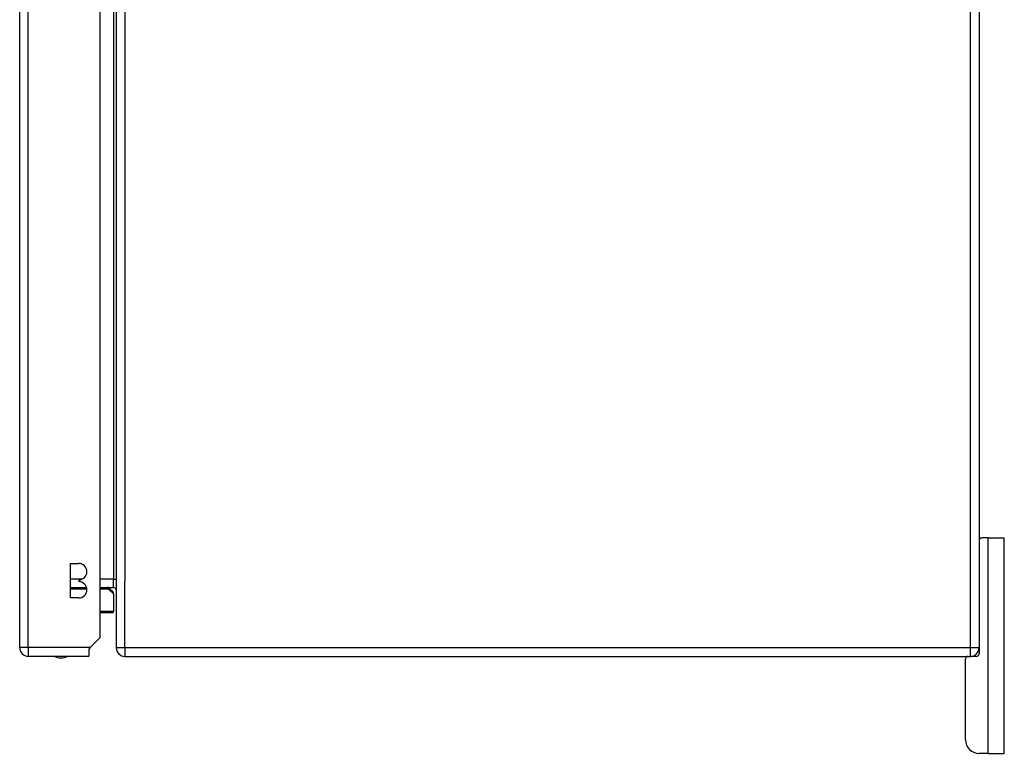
# Model space of a CAD drawing. Header units: inches. Extents: x 25 to 686, y 75 to 315.
# Tile 156 of 256: x 379.27 to 390.68, y 173.93 to 182.44. Entities that reach past the tile are written whole.
import ezdxf

# ---------------------------------------------------------------- set-up
doc = ezdxf.new("R2010")
doc.units = ezdxf.units.IN
doc.header["$MEASUREMENT"] = 0
doc.layers.add('Visible Edges(ANSI)', color=7, linetype='Continuous', lineweight=25)
doc.layers.add('Visible Tangent Edges(ANSI)', color=7, linetype='Continuous', lineweight=25)

msp = doc.modelspace()

# ---------------------------------------------------------------- linework, layer by layer
at = {"layer": 'Visible Edges(ANSI)'}
for p, q in [((379.269, 175.155), (379.269, 204.875)), ((380.203, 175.272), (380.203, 204.875)), ((380.389, 204.955), (380.389, 175.153)), ((390.389, 204.955), (390.389, 175.153)), ((390.389, 176.429), (390.42, 176.429)), ((390.494, 176.429), (390.42, 176.429)), ((390.494, 176.429), (390.681, 176.429)), ((390.681, 173.929), (390.681, 176.429)), ((379.858, 175.731), (379.858, 176.131)), ((379.858, 176.131), (379.953, 176.131)), ((379.953, 175.941), (379.953, 175.921)), ((379.858, 175.852), (380.044, 175.852)), ((380.203, 175.852), (380.358, 175.852)), ((380.311, 175.841), (380.347, 175.805)), ((380.359, 175.577), (380.359, 175.777)), ((379.953, 175.731), (379.858, 175.731)), ((380.339, 175.557), (380.203, 175.557)), ((380.203, 175.272), (380.086, 175.155)), ((380.086, 175.155), (380.069, 175.138)), ((380.069, 175.138), (380.069, 175.056)), ((390.389, 175.153), (390.389, 175.085)), ((379.368, 175.056), (380.069, 175.056)), ((380.488, 175.054), (390.29, 175.054)), ((390.231, 174.085), (390.231, 175.023)), ((390.358, 175.054), (390.29, 175.054)), ((390.494, 173.929), (390.387, 173.929)), ((390.494, 173.929), (390.681, 173.929))]:
    msp.add_line(p, q, dxfattribs=at)
at = {"layer": 'Visible Edges(ANSI)', "flags": 128}
msp.add_lwpolyline([(380.311, 175.841), (380.31, 175.842), (380.31, 175.842), (380.309, 175.843), (380.308, 175.844), (380.307, 175.845), (380.306, 175.845), (380.305, 175.846), (380.304, 175.846), (380.303, 175.847), (380.302, 175.848), (380.301, 175.848), (380.3, 175.849), (380.299, 175.849), (380.298, 175.85), (380.296, 175.85), (380.295, 175.851), (380.294, 175.851), (380.292, 175.851), (380.291, 175.852), (380.29, 175.852), (380.288, 175.852), (380.287, 175.852), (380.285, 175.852), (380.283, 175.852)], dxfattribs=at)
at = {"layer": 'Visible Edges(ANSI)'}
for centre, radius, start, end in [((390.42, 176.398), 0.031, 90, 180), ((379.953, 176.036), 0.095, 270, 90), ((379.953, 175.826), 0.095, 270, 90), ((380.319, 175.777), 0.0394, 0, 45), ((380.358, 175.821), 0.031, 0, 90), ((380.339, 175.577), 0.0197, 270, 0), ((379.368, 175.155), 0.099, 180, 270), ((380.488, 175.153), 0.099, 180, 270), ((390.29, 175.153), 0.099, 270, 0), ((390.358, 175.085), 0.031, 270, 0), ((379.746, 175.224), 0.187, 243.6399, 296.3601), ((390.262, 175.023), 0.031, 90, 180), ((390.387, 174.085), 0.156, 180, 270)]:
    msp.add_arc(centre, radius, start, end, dxfattribs=at)
at = {"layer": 'Visible Tangent Edges(ANSI)'}
for p, q in [((379.368, 175.155), (379.368, 204.875)), ((390.29, 175.153), (390.29, 204.955)), ((380.488, 204.18), (380.488, 175.928)), ((380.358, 204.157), (380.358, 175.951)), ((390.494, 173.929), (390.494, 176.429)), ((379.996, 175.951), (379.858, 175.951)), ((380.358, 175.951), (380.203, 175.951)), ((380.358, 175.951), (380.389, 175.951)), ((380.358, 175.852), (380.358, 175.951)), ((380.488, 175.153), (380.488, 175.928)), ((380.048, 175.833), (379.858, 175.833)), ((380.298, 175.833), (380.203, 175.833)), ((380.359, 175.777), (380.298, 175.833)), ((380.203, 175.577), (380.359, 175.577)), ((379.368, 175.155), (379.269, 175.155)), ((379.368, 175.155), (379.368, 175.056)), ((380.086, 175.155), (379.368, 175.155)), ((380.488, 175.153), (380.389, 175.153)), ((380.488, 175.153), (380.488, 175.054)), ((390.29, 175.153), (380.488, 175.153)), ((390.29, 175.054), (390.29, 175.153)), ((390.389, 175.153), (390.29, 175.153))]:
    msp.add_line(p, q, dxfattribs=at)
at = {"layer": 'Visible Tangent Edges(ANSI)', "flags": 128}
for points in [[(380.298, 175.833), (380.298, 175.833), (380.298, 175.833), (380.299, 175.833), (380.299, 175.833), (380.299, 175.833), (380.299, 175.833), (380.299, 175.833), (380.299, 175.833), (380.299, 175.834), (380.299, 175.834), (380.3, 175.834), (380.3, 175.834), (380.3, 175.834), (380.3, 175.834), (380.3, 175.834), (380.3, 175.834), (380.3, 175.834), (380.3, 175.834), (380.3, 175.834), (380.301, 175.834), (380.301, 175.834), (380.301, 175.835), (380.301, 175.835), (380.301, 175.835)], [(380.301, 175.835), (380.302, 175.835), (380.303, 175.836), (380.304, 175.837), (380.304, 175.837), (380.305, 175.838), (380.306, 175.838), (380.306, 175.839), (380.307, 175.839), (380.307, 175.839), (380.308, 175.84), (380.308, 175.84), (380.309, 175.84), (380.309, 175.84), (380.309, 175.84), (380.31, 175.841), (380.31, 175.841), (380.31, 175.841), (380.31, 175.841), (380.311, 175.841), (380.311, 175.841), (380.311, 175.841), (380.311, 175.841), (380.311, 175.841), (380.311, 175.841)]]:
    msp.add_lwpolyline(points, dxfattribs=at)
at = {"layer": 'Visible Tangent Edges(ANSI)'}
for centre, ratio, start_param in [((380.281, 175.833), 0.880908, 4.712389), ((380.283, 175.833), 0.905633, 4.811348)]:
    msp.add_ellipse(centre, major_axis=(0, 0.0197), ratio=ratio, start_param=start_param, end_param=6.283185, dxfattribs=at)

doc.saveas('drawing.dxf')
